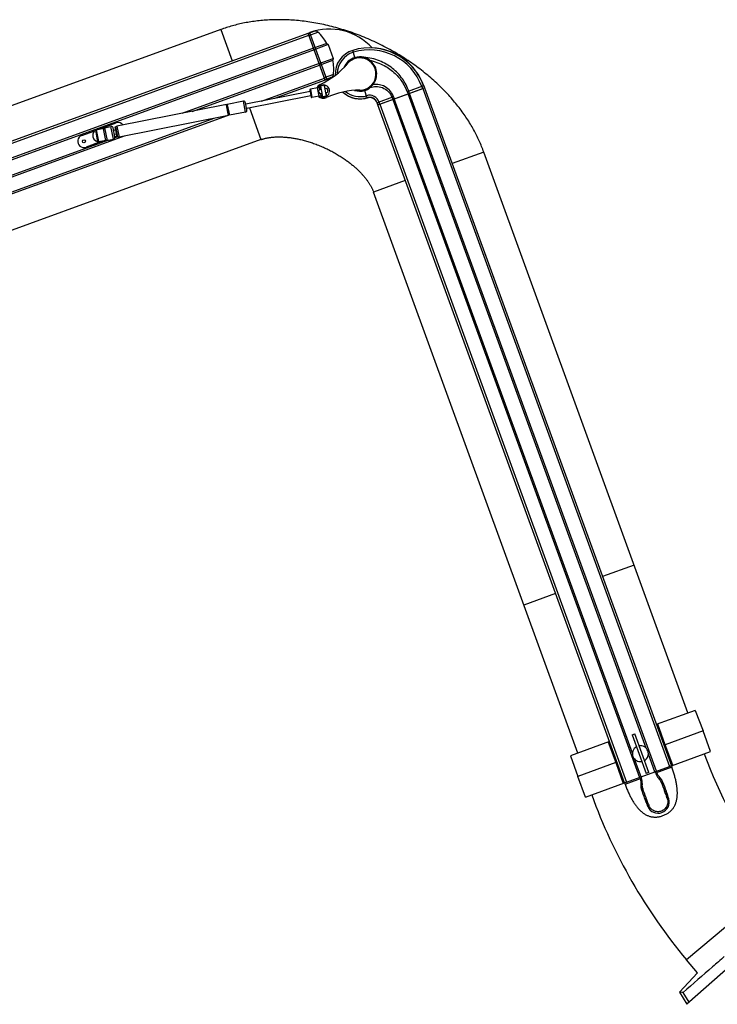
# Model space of a CAD drawing. Extents: x 0 to 594, y 0 to 420.
# Tile 17 of 19: x 494 to 542, y 275 to 342. Entities that reach past the tile are written whole.
import ezdxf

# ---------------------------------------------------------------- set-up
doc = ezdxf.new("R2010")
doc.units = 0
doc.header["$LTSCALE"] = 32.67
for name, color, linetype in [('100-512-R_LIDXF_CONTINUOUS', 7, 'CONTINUOUS'), ('100-5506_R_LDXF_CONTINUOUS', 7, 'CONTINUOUS'), ('100-5512-L_LDXF_CONTINUOUS', 7, 'CONTINUOUS'), ('100-5721_LIGDXF_CONTINUOUS', 7, 'CONTINUOUS'), ('100-5823C_LIDXF_CONTINUOUS', 7, 'CONTINUOUS'), ('100-5835_2_DXF_CONTINUOUS_', 7, 'CONTINUOUS'), ('100-5862A_LIDXF_CONTINUOUS', 7, 'CONTINUOUS'), ('100-5914_3_DXF_CONTINUOUS_', 7, 'CONTINUOUS'), ('102118-REF_1DXF_CONTINUOUS', 7, 'CONTINUOUS'), ('102679_1_DXF_CONTINUOUS_LI', 7, 'CONTINUOUS'), ('102683_1_DXF_CONTINUOUS_LI', 7, 'CONTINUOUS'), ('102715_1_DXF_CONTINUOUS_LI', 7, 'CONTINUOUS'), ('126056_AF1_1DXF_CONTINUOUS', 7, 'CONTINUOUS'), ('135126_23_DXF_CONTINUOUS_L', 7, 'CONTINUOUS'), ('135584_3_DXF_CONTINUOUS_LI', 7, 'CONTINUOUS'), ('STAB_K4-D4_3DXF_CONTINUOUS', 7, 'CONTINUOUS')]:
    doc.layers.add(name, color=color, linetype=linetype)

msp = doc.modelspace()

# ---------------------------------------------------------------- linework, layer by layer
at = {"layer": '100-512-R_LIDXF_CONTINUOUS', "color": 9, "linetype": 'CONTINUOUS'}
for p, q in [((516.947, 339.857), (516.8, 340.346)), ((517.77, 337.116), (517.623, 337.605)), ((521.636, 337.92), (520.522, 337.515)), ((521.505, 337.873), (521.556, 337.732)), ((519.58, 337.172), (518.467, 336.767)), ((518.649, 336.673), (518.598, 336.814))]:
    msp.add_line(p, q, dxfattribs=at)
at = {"layer": '100-512-R_LIDXF_CONTINUOUS', "color": 7, "linetype": 'CONTINUOUS'}
for p, q in [((518.635, 336.668), (521.57, 337.737)), ((520.522, 337.515), (520.574, 337.374)), ((520.676, 337.411), (520.625, 337.552)), ((521.636, 337.92), (521.687, 337.779)), ((518.518, 336.626), (518.467, 336.767)), ((519.478, 337.135), (519.529, 336.994)), ((519.58, 337.172), (519.632, 337.031))]:
    msp.add_line(p, q, dxfattribs=at)
for centre, radius, start, end in [((517.285, 338.731), 1.686, 106.72685, 183.08014), ((517.934, 336.573), 3.94, 20, 106.72685), ((517.285, 338.731), 1.176, 106.72685, 158.35919), ((517.285, 338.731), 1.12, 260.6982, 149.33526), ((517.274, 338.766), 1.139, 75.64525, 106.70997), ((517.226, 338.756), 1.162, 52.60474, 73.46933), ((517.285, 338.731), 1.147, 320.32415, 55.70123), ((517.285, 338.731), 1.686, 226.91776, 286.72685), ((517.285, 338.731), 1.176, 251.64253, 286.72812), ((517.319, 338.62), 1.059, 286.72947, 290.36077), ((517.22, 338.664), 1.158, 311.7211, 324.93513), ((517.934, 336.573), 0.567, 20, 106.72685)]:
    msp.add_arc(centre, radius, start, end, dxfattribs=at)
at = {"layer": '100-512-R_LIDXF_CONTINUOUS', "color": 9, "linetype": 'CONTINUOUS'}
for centre, radius, start, end in [((517.285, 338.731), 1.547, 106.72685, 179.33045), ((517.934, 336.573), 3.801, 20, 106.72685), ((517.285, 338.731), 1.547, 230.67103, 286.72685), ((517.934, 336.573), 0.707, 20, 106.72685)]:
    msp.add_arc(centre, radius, start, end, dxfattribs=at)
at = {"layer": '100-512-R_LIDXF_CONTINUOUS', "color": 7, "linetype": 'CONTINUOUS'}
for points, knots in [([(520.625, 337.552), (520.516, 337.851), (520.215, 338.432), (519.53, 339.162), (518.624, 339.69), (517.92, 339.847), (517.556, 339.87)], [0, 0, 0, 0, 0.235355, 0.477147, 0.730691, 1, 1, 1, 1]), ([(517.931, 339.679), (518.283, 339.599), (518.921, 339.374), (519.688, 338.819), (520.204, 338.185), (520.435, 337.733), (520.522, 337.515)], [0, 0, 0, 0, 0.308062, 0.569422, 0.799214, 1, 1, 1, 1]), ([(517.687, 337.626), (517.715, 337.637), (517.823, 337.682), (517.923, 337.745), (517.991, 337.799)], [0, 0, 0, 0, 0.252332, 1, 1, 1, 1]), ([(517.991, 337.799), (518.114, 337.848), (518.395, 337.903), (518.838, 337.823), (519.242, 337.564), (519.423, 337.286), (519.478, 337.135)], [0, 0, 0, 0, 0.220275, 0.467416, 0.731546, 1, 1, 1, 1]), ([(519.58, 337.172), (519.547, 337.264), (519.465, 337.433), (519.25, 337.702), (518.936, 337.926), (518.537, 338.034), (518.284, 338.02), (518.168, 337.999)], [0, 0, 0, 0, 0.164418, 0.314392, 0.578206, 0.80141, 1, 1, 1, 1])]:
    msp.add_open_spline(points, degree=3, knots=knots, dxfattribs=at)
at = {"layer": '100-5506_R_LDXF_CONTINUOUS', "color": 7, "linetype": 'CONTINUOUS'}
for p, q in [((513.745, 341.513), (513.862, 341.556)), ((513.747, 341.506), (513.865, 341.549)), ((514.864, 338.439), (513.789, 341.393)), ((515.031, 340.82), (514.118, 340.488)), ((515.031, 340.82), (515.117, 340.735)), ((515.117, 340.735), (514.155, 340.385)), ((515.117, 340.735), (515.459, 339.796)), ((514.497, 339.446), (515.459, 339.796)), ((514.535, 339.343), (515.448, 339.675)), ((515.459, 339.796), (515.448, 339.675)), ((514.905, 338.325), (515.023, 338.368)), ((515.025, 338.361), (514.908, 338.318))]:
    msp.add_line(p, q, dxfattribs=at)
at = {"layer": '100-5506_R_LDXF_CONTINUOUS', "color": 9, "linetype": 'CONTINUOUS'}
for p, q in [((513.75, 341.499), (514.169, 341.651)), ((513.798, 341.368), (514.422, 341.595)), ((515.023, 338.368), (513.865, 341.549)), ((515.479, 338.69), (514.855, 338.463)), ((515.321, 338.484), (514.903, 338.332))]:
    msp.add_line(p, q, dxfattribs=at)
at = {"layer": '100-5506_R_LDXF_CONTINUOUS', "color": 7, "linetype": 'CONTINUOUS'}
for centre, radius, start, end in [((515.215, 337.841), 3.954, 42.42593, 110), ((512.005, 339.068), 3.497, 30.0693, 46.26835), ((512.003, 339.072), 3.497, 353.73165, 9.9307), ((515.215, 337.841), 0.554, 86.30341, 110), ((517.285, 338.731), 1.7, 226.60379, 290.29147)]:
    msp.add_arc(centre, radius, start, end, dxfattribs=at)
for points in [[(513.865, 341.549), (513.965, 341.586), (514.067, 341.618), (514.169, 341.651)], [(515.321, 338.484), (515.222, 338.445), (515.123, 338.404), (515.023, 338.368)]]:
    msp.add_open_spline(points, degree=3, dxfattribs=at)
for points, knots in [([(514.422, 341.595), (514.39, 341.626), (514.306, 341.671), (514.211, 341.665), (514.169, 341.651)], [0, 0, 0, 0, 0.499918, 1, 1, 1, 1]), ([(515.321, 338.484), (515.363, 338.501), (515.439, 338.558), (515.474, 338.646), (515.479, 338.691)], [0, 0, 0, 0, 0.500082, 1, 1, 1, 1])]:
    msp.add_open_spline(points, degree=3, knots=knots, dxfattribs=at)
at = {"layer": '100-5512-L_LDXF_CONTINUOUS', "color": 7, "linetype": 'CONTINUOUS'}
for p, q in [((521.649, 337.925), (521.7, 337.784)), ((518.454, 336.762), (518.505, 336.621))]:
    msp.add_line(p, q, dxfattribs=at)
for radius, end in [(3.954, 87.2985), (0.554, 106.72628)]:
    msp.add_arc((517.934, 336.573), radius, 20, end, dxfattribs=at)
at = {"layer": '100-5721_LIGDXF_CONTINUOUS', "color": 7, "linetype": 'CONTINUOUS'}
for p, q in [((537.461, 291.003), (537.427, 291.097)), ((537.521, 291.132), (537.555, 291.038)), ((538.544, 291.504), (538.483, 291.482)), ((538.544, 291.504), (538.578, 291.41)), ((536.373, 290.714), (536.408, 290.62)), ((536.467, 290.748), (536.502, 290.654)), ((537.95, 290.405), (537.943, 290.425)), ((535.411, 290.364), (535.35, 290.341)), ((535.385, 290.248), (535.35, 290.341)), ((536.504, 289.901), (536.513, 289.878)), ((538.095, 289.729), (538.079, 289.771)), ((538.205, 289.721), (538.188, 289.764)), ((536.741, 289.238), (536.758, 289.19)), ((536.835, 289.271), (536.819, 289.317)), ((536.882, 289.14), (536.9, 289.089)), ((538.162, 289.548), (538.145, 289.596)), ((538.262, 289.277), (538.24, 289.337)), ((536.975, 288.88), (536.998, 288.817))]:
    msp.add_line(p, q, dxfattribs=at)
at = {"layer": '100-5721_LIGDXF_CONTINUOUS', "color": 9, "linetype": 'CONTINUOUS'}
for p, q in [((538.578, 291.41), (537.461, 291.003)), ((535.385, 290.248), (536.502, 290.654)), ((537.666, 290.661), (537.773, 290.693)), ((537.701, 290.623), (537.809, 290.654)), ((537.842, 290.409), (537.943, 290.425)), ((537.849, 290.39), (537.95, 290.405)), ((536.562, 290.208), (536.46, 290.158)), ((536.565, 290.264), (536.462, 290.216)), ((536.591, 289.958), (536.504, 289.901)), ((536.599, 289.935), (536.513, 289.878)), ((538.079, 289.771), (538.188, 289.764)), ((538.095, 289.729), (538.205, 289.721)), ((536.819, 289.317), (536.741, 289.238)), ((536.835, 289.271), (536.758, 289.19)), ((536.882, 289.14), (536.806, 289.055)), ((536.9, 289.089), (536.825, 289.001)), ((538.145, 289.596), (538.256, 289.582)), ((538.162, 289.548), (538.274, 289.533)), ((538.24, 289.337), (538.356, 289.311)), ((538.262, 289.277), (538.376, 289.248)), ((536.975, 288.88), (536.904, 288.783)), ((536.998, 288.817), (536.931, 288.718))]:
    msp.add_line(p, q, dxfattribs=at)
at = {"layer": '100-5721_LIGDXF_CONTINUOUS', "color": 7, "linetype": 'CONTINUOUS'}
for centre, radius, start, end in [((538.535, 291.436), 1.164, 221.77864, 224.31976), ((537.233, 290.161), 0.757, 40.57803, 44.59569), ((537.23, 290.162), 0.66, 20.27668, 22.00977), ((619.58, 320.388), 87.062, 200.15464, 200.58911), ((621.986, 321.271), 89.525, 200.16766, 200.60534), ((537.217, 290.156), 0.757, 175.41727, 179.78808), ((451.619, 259.268), 90.244, 19.39624, 19.82769), ((535.498, 290.293), 1.068, 355.40949, 358.41797), ((537.21, 290.155), 0.649, 197.63468, 199.76276), ((457.264, 261.275), 84.353, 19.41682, 19.86263), ((519.676, 282.735), 19.702, 20.38019, 20.794), ((520.697, 283.142), 18.704, 20.14226, 20.59474), ((553.915, 295.236), 18.192, 199.41137, 199.8636), ((523.539, 284.215), 14.122, 19.80975, 20.04007), ((555.302, 295.719), 19.56, 199.24855, 199.6543), ((537.631, 289.043), 0.772, 204.90357, 15.37233), ((552.277, 294.676), 14.917, 199.96592, 200.16866), ((537.58, 289.029), 0.825, 15.39144, 20.02403), ((537.68, 289.066), 0.826, 199.99807, 204.88471)]:
    msp.add_arc(centre, radius, start, end, dxfattribs=at)
for points, knots in [([(535.385, 290.248), (535.401, 290.201), (535.436, 290.11), (535.488, 289.975), (535.542, 289.843), (535.598, 289.716), (535.654, 289.593), (535.712, 289.473), (535.771, 289.357), (535.831, 289.245), (535.893, 289.137), (535.957, 289.033), (536.022, 288.933), (536.089, 288.837), (536.158, 288.744), (536.229, 288.656), (536.303, 288.572), (536.379, 288.492), (536.458, 288.416), (536.541, 288.345), (536.628, 288.279), (536.717, 288.218), (536.808, 288.165), (536.9, 288.121), (536.991, 288.084), (537.082, 288.054), (537.173, 288.031), (537.264, 288.015), (537.358, 288.006), (537.453, 288.004), (537.55, 288.008), (537.651, 288.02), (537.756, 288.039), (537.863, 288.067), (537.972, 288.103), (538.079, 288.145), (538.18, 288.193), (538.272, 288.245), (538.357, 288.301), (538.435, 288.361), (538.506, 288.424), (538.572, 288.49), (538.632, 288.562), (538.687, 288.637), (538.738, 288.718), (538.784, 288.805), (538.825, 288.898), (538.861, 288.997), (538.891, 289.101), (538.915, 289.208), (538.933, 289.317), (538.945, 289.426), (538.952, 289.536), (538.954, 289.648), (538.952, 289.761), (538.946, 289.876), (538.935, 289.993), (538.921, 290.112), (538.902, 290.232), (538.88, 290.355), (538.855, 290.48), (538.825, 290.606), (538.793, 290.735), (538.757, 290.866), (538.717, 290.999), (538.674, 291.134), (538.628, 291.272), (538.595, 291.364), (538.578, 291.41)], [0, 0, 0, 0, 0.01961, 0.038802, 0.057582, 0.075956, 0.093933, 0.111519, 0.128726, 0.145564, 0.162047, 0.178188, 0.194007, 0.209523, 0.224761, 0.239751, 0.254527, 0.269133, 0.283637, 0.298104, 0.31256, 0.326912, 0.340895, 0.354381, 0.367336, 0.379894, 0.392248, 0.404537, 0.416881, 0.42941, 0.442265, 0.455642, 0.469706, 0.484484, 0.499839, 0.515194, 0.529998, 0.544095, 0.557488, 0.570351, 0.582889, 0.595248, 0.607544, 0.619916, 0.63248, 0.645421, 0.658894, 0.672894, 0.687243, 0.701792, 0.716355, 0.730874, 0.745463, 0.760237, 0.775237, 0.79048, 0.805997, 0.821815, 0.837959, 0.854441, 0.871279, 0.888485, 0.906071, 0.924046, 0.94242, 0.961199, 0.98039, 1, 1, 1, 1]), ([(538.262, 289.277), (538.292, 289.195), (538.321, 289.016), (538.257, 288.754), (538.098, 288.535), (537.867, 288.395), (537.6, 288.354), (537.338, 288.419), (537.12, 288.579), (537.028, 288.735), (536.998, 288.817)], [0, 0, 0, 0, 0.125009, 0.250005, 0.375, 0.499996, 0.624992, 0.749989, 0.874989, 1, 1, 1, 1])]:
    msp.add_open_spline(points, degree=3, knots=knots, dxfattribs=at)
for points in [[(536.408, 290.62), (536.454, 290.492), (536.473, 290.351), (536.462, 290.216)], [(536.565, 290.264), (536.569, 290.396), (536.547, 290.53), (536.502, 290.654)], [(537.461, 291.003), (537.507, 290.878), (537.577, 290.76), (537.666, 290.661)], [(537.773, 290.693), (537.678, 290.79), (537.601, 290.91), (537.555, 291.038)], [(537.701, 290.623), (537.761, 290.562), (537.81, 290.488), (537.842, 290.409)], [(537.943, 290.425), (537.912, 290.508), (537.866, 290.587), (537.809, 290.654)], [(536.46, 290.158), (536.46, 290.071), (536.475, 289.983), (536.504, 289.901)], [(536.591, 289.958), (536.565, 290.038), (536.555, 290.124), (536.562, 290.208)], [(536.975, 288.88), (536.95, 288.95), (536.925, 289.019), (536.9, 289.089)], [(538.162, 289.548), (538.188, 289.477), (538.214, 289.407), (538.24, 289.337)], [(538.356, 289.311), (538.329, 289.385), (538.301, 289.459), (538.274, 289.533)], [(536.825, 289.001), (536.852, 288.928), (536.878, 288.856), (536.904, 288.783)]]:
    msp.add_open_spline(points, degree=3, dxfattribs=at)
at = {"layer": '100-5823C_LIDXF_CONTINUOUS', "color": 7, "linetype": 'CONTINUOUS'}
for p, q in [((540.179, 295.291), (537.519, 294.323)), ((540.179, 295.291), (540.717, 293.891)), ((538.116, 292.944), (537.614, 294.358)), ((540.717, 293.891), (538.116, 292.944)), ((541.205, 292.472), (540.717, 293.891)), ((534.324, 293.16), (531.663, 292.192)), ((534.228, 293.126), (534.753, 291.72)), ((538.64, 291.539), (538.116, 292.944)), ((538.545, 291.504), (541.205, 292.472)), ((531.663, 292.192), (532.152, 290.774)), ((534.753, 291.72), (532.152, 290.774)), ((534.753, 291.72), (535.254, 290.307)), ((532.689, 289.373), (532.152, 290.774)), ((532.689, 289.373), (535.35, 290.341))]:
    msp.add_line(p, q, dxfattribs=at)
at = {"layer": '100-5835_2_DXF_CONTINUOUS_', "color": 7, "linetype": 'CONTINUOUS'}
for p, q in [((535.859, 293.621), (536.047, 293.689)), ((535.859, 293.621), (536.822, 290.975)), ((537.01, 291.044), (536.047, 293.689)), ((537.01, 291.044), (536.822, 290.975))]:
    msp.add_line(p, q, dxfattribs=at)
for start, end in [(120.63355, 279.36645), (300.63355, 99.36645)]:
    msp.add_arc((536.434, 292.332), 0.542, start, end, dxfattribs=at)
at = {"layer": '100-5862A_LIDXF_CONTINUOUS', "color": 7, "linetype": 'CONTINUOUS'}
for p, q in [((542.625, 277.896), (539.604, 275.223)), ((540.331, 277.361), (539.093, 276.057)), ((539.093, 276.057), (539.604, 275.223)), ((539.761, 275.362), (539.345, 276.036))]:
    msp.add_line(p, q, dxfattribs=at)
for points, knots in [([(542.157, 278.478), (541.89, 278.245), (540.955, 277.428), (540.018, 276.614), (539.345, 276.036)], [0, 0, 0, 0, 0.285752, 1, 1, 1, 1]), ([(539.345, 276.036), (539.283, 276.036), (539.198, 276.04), (539.115, 276.053), (539.093, 276.057)], [0, 0, 0, 0, 0.735925, 1, 1, 1, 1])]:
    msp.add_open_spline(points, degree=3, knots=knots, dxfattribs=at)
at = {"layer": '100-5914_3_DXF_CONTINUOUS_', "color": 7, "linetype": 'CONTINUOUS'}
for p, q in [((498.3, 334.535), (499.196, 334.861)), ((499.605, 335.01), (500.65, 335.39)), ((499.636, 334.116), (498.591, 333.736)), ((500.678, 334.496), (500.56, 334.453))]:
    msp.add_line(p, q, dxfattribs=at)
msp.add_circle((498.446, 334.135), 0.105, dxfattribs=at)
for centre, start, end in [((500.795, 334.99), 36.86067, 110), ((498.446, 334.135), 110, 290)]:
    msp.add_arc(centre, 0.425, start, end, dxfattribs=at)
at = {"layer": '102118-REF_1DXF_CONTINUOUS', "color": 7, "linetype": 'CONTINUOUS'}
for p, q in [((513.881, 337.541), (509.499, 336.673)), ((513.863, 337.629), (513.956, 337.159)), ((514.399, 337.786), (513.903, 337.688)), ((514.506, 337.87), (514.516, 337.893)), ((514.522, 337.668), (514.559, 337.676)), ((514.559, 337.676), (514.626, 337.689)), ((514.629, 337.676), (514.575, 337.945)), ((514.576, 337.944), (514.58, 337.945)), ((514.855, 337.975), (514.58, 337.921)), ((514.58, 337.945), (514.585, 337.946)), ((514.585, 337.946), (514.588, 337.947)), ((514.852, 337.963), (514.587, 337.91)), ((514.587, 337.91), (514.733, 337.175)), ((514.725, 337.974), (514.588, 337.947)), ((514.859, 337.929), (514.852, 337.963)), ((514.855, 337.98), (514.854, 337.98)), ((514.855, 337.98), (514.854, 337.98)), ((514.854, 337.98), (514.903, 337.73)), ((514.998, 337.227), (514.859, 337.929)), ((514.901, 337.743), (515.023, 337.767)), ((514.957, 337.462), (515.006, 337.212)), ((515.081, 337.473), (514.959, 337.449)), ((515.212, 337.638), (515.21, 337.651)), ((513.939, 337.247), (509.557, 336.379)), ((514.511, 337.217), (514.015, 337.119)), ((514.618, 337.381), (514.58, 337.374)), ((514.684, 337.394), (514.618, 337.381)), ((514.642, 337.181), (514.661, 337.164)), ((514.682, 337.407), (514.735, 337.138)), ((514.73, 337.163), (515.005, 337.217)), ((514.998, 337.227), (514.733, 337.175)), ((514.747, 337.141), (514.885, 337.168)), ((515.006, 337.212), (515.007, 337.213)), ((515.006, 337.212), (515.007, 337.213))]:
    msp.add_line(p, q, dxfattribs=at)
at = {"layer": '102118-REF_1DXF_CONTINUOUS', "color": 9, "linetype": 'CONTINUOUS'}
for p, q in [((513.903, 337.688), (514.015, 337.119)), ((514.511, 337.217), (514.399, 337.786)), ((514.506, 337.87), (514.545, 337.673)), ((514.559, 337.676), (514.516, 337.893)), ((514.603, 337.378), (514.642, 337.181)), ((514.661, 337.164), (514.618, 337.381))]:
    msp.add_line(p, q, dxfattribs=at)
at = {"layer": '102118-REF_1DXF_CONTINUOUS', "color": 7, "linetype": 'CONTINUOUS'}
for points in [[(514.454, 337.502), (514.454, 337.502), (514.454, 337.502), (514.454, 337.502), (514.454, 337.502), (514.455, 337.502), (514.455, 337.503), (514.455, 337.503), (514.455, 337.503), (514.455, 337.503)], [(514.455, 337.501), (514.455, 337.501), (514.455, 337.501), (514.455, 337.501), (514.455, 337.501), (514.455, 337.501), (514.455, 337.501), (514.454, 337.501), (514.454, 337.502), (514.454, 337.502)]]:
    msp.add_lwpolyline(points, dxfattribs=at)
for centre, radius, start, end in [((513.912, 337.639), 0.05, 101.20599, 191.20599), ((514.369, 337.934), 0.15, 281.20599, 334.93762), ((514.607, 337.851), 0.1, 108.38682, 154.93762), ((514.603, 337.858), 0.01, 191.20599, 251.13044), ((514.806, 337.566), 0.416, 83.3218, 101.1531), ((514.807, 337.647), 0.336, 76.57409, 81.77481), ((514.858, 337.909), 0.01, 311.13594, 11.20599), ((514.805, 337.571), 0.412, 11.20599, 66.1317), ((514.805, 337.571), 0.293, 340.45382, 41.95816), ((514.805, 337.571), 0.412, 316.27898, 9.3097), ((514.006, 337.168), 0.05, 191.20599, 281.20599), ((514.541, 337.07), 0.15, 47.47436, 101.20599), ((514.728, 337.238), 0.1, 227.47436, 274.02517), ((514.727, 337.229), 0.01, 131.20599, 184.22442), ((514.803, 337.577), 0.416, 281.25879, 299.09025), ((514.983, 337.279), 0.01, 11.20599, 71.27604), ((514.836, 337.501), 0.335, 300.64162, 305.83443)]:
    msp.add_arc(centre, radius, start, end, dxfattribs=at)
for points in [[(514.455, 337.503), (514.48, 337.557), (514.505, 337.611), (514.522, 337.668)], [(514.58, 337.374), (514.543, 337.42), (514.499, 337.46), (514.455, 337.501)], [(514.629, 337.676), (514.63, 337.669), (514.633, 337.661), (514.638, 337.656)], [(514.683, 337.429), (514.68, 337.423), (514.681, 337.414), (514.682, 337.407)], [(514.903, 337.708), (514.905, 337.715), (514.905, 337.723), (514.903, 337.73)], [(514.957, 337.462), (514.955, 337.469), (514.953, 337.477), (514.947, 337.482)], [(514.747, 337.141), (514.743, 337.14), (514.739, 337.139), (514.735, 337.14)]]:
    msp.add_open_spline(points, degree=3, dxfattribs=at)
for points, knots in [([(514.854, 337.978), (514.865, 337.977), (514.905, 337.972), (514.944, 337.961), (514.972, 337.948)], [0, 0, 0, 0, 0.259083, 1, 1, 1, 1]), ([(515.103, 337.286), (515.096, 337.279), (515.067, 337.251), (515.033, 337.228), (515.006, 337.214)], [0, 0, 0, 0, 0.241025, 1, 1, 1, 1])]:
    msp.add_open_spline(points, degree=3, knots=knots, dxfattribs=at)
at = {"layer": '102679_1_DXF_CONTINUOUS_LI', "color": 7, "linetype": 'CONTINUOUS'}
for p, q in [((518.505, 336.621), (521.7, 337.784)), ((521.7, 337.784), (538.545, 291.504)), ((519.53, 336.994), (536.374, 290.714)), ((535.893, 292.358), (519.633, 337.032)), ((536.833, 292.7), (520.573, 337.374)), ((537.52, 291.131), (520.676, 337.411)), ((535.35, 290.341), (518.505, 336.621)), ((536.477, 290.752), (536.036, 291.965)), ((537.417, 291.094), (536.975, 292.307)), ((535.411, 290.364), (538.483, 291.482)), ((538.544, 291.504), (538.545, 291.504))]:
    msp.add_line(p, q, dxfattribs=at)
at = {"layer": '102679_1_DXF_CONTINUOUS_LI', "color": 9, "linetype": 'CONTINUOUS'}
for p, q in [((521.57, 337.737), (538.415, 291.457)), ((518.635, 336.668), (535.48, 290.389))]:
    msp.add_line(p, q, dxfattribs=at)
at = {"layer": '102683_1_DXF_CONTINUOUS_LI', "color": 7, "linetype": 'CONTINUOUS'}
for p, q in [((451.021, 318.683), (513.745, 341.513)), ((514.908, 338.318), (513.745, 341.513)), ((514.118, 340.489), (451.393, 317.659)), ((514.155, 340.385), (451.431, 317.556)), ((514.497, 339.446), (505.133, 336.037)), ((505.837, 336.177), (514.535, 339.343)), ((514.908, 338.318), (511.45, 337.059)), ((509.606, 336.388), (509.558, 336.371)), ((508.223, 335.885), (466.852, 320.827)), ((508.37, 335.938), (508.322, 335.921)), ((500.117, 334.212), (451.773, 316.616)), ((451.81, 316.513), (501.227, 334.499)), ((500.693, 334.421), (500.562, 334.374))]:
    msp.add_line(p, q, dxfattribs=at)
at = {"layer": '102683_1_DXF_CONTINUOUS_LI', "color": 9, "linetype": 'CONTINUOUS'}
for p, q in [((451.068, 318.553), (513.792, 341.383)), ((510.561, 336.883), (514.861, 338.448)), ((452.136, 315.618), (507.335, 335.709))]:
    msp.add_line(p, q, dxfattribs=at)
at = {"layer": '102715_1_DXF_CONTINUOUS_LI', "color": 7, "linetype": 'CONTINUOUS'}
for centre, radius, start, end in [((512.256, 343.009), 5.502, 295, 319.61603), ((517.285, 338.731), 1.1, 270.38397, 139.61603), ((514.793, 337.569), 0.5, 115, 155.73797), ((517.329, 332.129), 5.502, 90.38397, 115), ((514.793, 337.569), 0.5, 226.67543, 295)]:
    msp.add_arc(centre, radius, start, end, dxfattribs=at)
at = {"layer": '126056_AF1_1DXF_CONTINUOUS', "color": 9, "linetype": 'CONTINUOUS'}
for p, q in [((538.545, 291.5), (540.791, 292.312)), ((545.647, 283.342), (539.573, 278.268))]:
    msp.add_line(p, q, dxfattribs=at)
at = {"layer": '126056_AF1_1DXF_CONTINUOUS', "color": 7, "linetype": 'CONTINUOUS'}
for p, q in [((540.791, 292.312), (540.788, 292.321)), ((540.331, 277.361), (539.573, 278.268))]:
    msp.add_line(p, q, dxfattribs=at)
for radius, start, end in [(29.231, 199.87103, 217.18238), (37.406, 199.88512, 219.87103)]:
    msp.add_arc((568.282, 302.248), radius, start, end, dxfattribs=at)
at = {"layer": '135126_23_DXF_CONTINUOUS_L', "color": 7, "linetype": 'CONTINUOUS'}
for p, q in [((507.799, 341.77), (463.806, 325.758)), ((510.535, 334.252), (466.543, 318.24)), ((539.68, 295.11), (525.743, 333.402)), ((532.162, 292.374), (518.225, 330.666))]:
    msp.add_line(p, q, dxfattribs=at)
at = {"layer": '135126_23_DXF_CONTINUOUS_L', "color": 9, "linetype": 'CONTINUOUS'}
for p, q in [((507.799, 341.77), (508.577, 339.632)), ((509.747, 336.416), (510.535, 334.252)), ((525.743, 333.402), (523.581, 332.616)), ((520.386, 331.453), (518.225, 330.666)), ((536.003, 305.212), (533.842, 304.425)), ((530.647, 303.262), (528.486, 302.475))]:
    msp.add_line(p, q, dxfattribs=at)
at = {"layer": '135126_23_DXF_CONTINUOUS_L', "color": 7, "linetype": 'CONTINUOUS'}
for points in [[(525.743, 333.402), (525.71, 333.492), (525.672, 333.59), (525.634, 333.687), (525.595, 333.784), (525.555, 333.881), (525.514, 333.978), (525.472, 334.074), (525.429, 334.17), (525.385, 334.266), (525.339, 334.362), (525.293, 334.458), (525.246, 334.554), (525.197, 334.649), (525.147, 334.744), (525.097, 334.839), (525.045, 334.934), (524.992, 335.029), (524.938, 335.124), (524.883, 335.218), (524.826, 335.313), (524.769, 335.407), (524.71, 335.501), (524.65, 335.595), (524.589, 335.689), (524.527, 335.783), (524.463, 335.877), (524.398, 335.971), (524.332, 336.065), (524.265, 336.159), (524.196, 336.252), (524.126, 336.346), (524.054, 336.44), (523.981, 336.533), (523.907, 336.627), (523.831, 336.721), (523.754, 336.814), (523.675, 336.908), (523.595, 337.001), (523.514, 337.094), (523.431, 337.188), (523.347, 337.281), (523.261, 337.373), (523.174, 337.466), (523.086, 337.559), (522.996, 337.651), (522.905, 337.743), (522.812, 337.834), (522.718, 337.926), (522.623, 338.017), (522.526, 338.107), (522.428, 338.198), (522.329, 338.288), (522.229, 338.377), (522.127, 338.466), (522.023, 338.554), (521.919, 338.642), (521.813, 338.73), (521.706, 338.817), (521.598, 338.903), (521.488, 338.989), (521.377, 339.074), (521.265, 339.158), (521.152, 339.242), (521.038, 339.325), (520.923, 339.408), (520.806, 339.489), (520.688, 339.57), (520.569, 339.65), (520.449, 339.73), (520.328, 339.809), (520.206, 339.886), (520.083, 339.963), (519.958, 340.04), (519.833, 340.115), (519.707, 340.189), (519.579, 340.263), (519.451, 340.336), (519.322, 340.407), (519.191, 340.478), (519.06, 340.548), (518.929, 340.616), (518.796, 340.684), (518.663, 340.75), (518.529, 340.815), (518.395, 340.88), (518.26, 340.943), (518.124, 341.004), (517.989, 341.065), (517.852, 341.124), (517.715, 341.183), (517.578, 341.239), (517.441, 341.295), (517.303, 341.349), (517.165, 341.403), (517.026, 341.454), (516.888, 341.505), (516.75, 341.554), (516.611, 341.602), (516.473, 341.648), (516.334, 341.693), (516.196, 341.737), (516.058, 341.779), (515.92, 341.82), (515.782, 341.86), (515.644, 341.898), (515.506, 341.935), (515.369, 341.971), (515.231, 342.005), (515.094, 342.038), (514.958, 342.07), (514.821, 342.1), (514.685, 342.129), (514.549, 342.156), (514.414, 342.183), (514.278, 342.208), (514.144, 342.231), (514.01, 342.253), (513.876, 342.274), (513.743, 342.294), (513.61, 342.312), (513.478, 342.33), (513.347, 342.345), (513.216, 342.36), (513.087, 342.373), (512.957, 342.385), (512.829, 342.396), (512.701, 342.405), (512.573, 342.414), (512.447, 342.421), (512.321, 342.427), (512.196, 342.431), (512.072, 342.435), (511.949, 342.437), (511.826, 342.438), (511.704, 342.438), (511.583, 342.437), (511.462, 342.435), (511.342, 342.432), (511.222, 342.427), (511.104, 342.422), (510.985, 342.415), (510.868, 342.408), (510.751, 342.399), (510.635, 342.389), (510.52, 342.378), (510.405, 342.367), (510.291, 342.354), (510.178, 342.34), (510.066, 342.325), (509.955, 342.309), (509.845, 342.293), (509.735, 342.275), (509.626, 342.256), (509.518, 342.237), (509.411, 342.216), (509.305, 342.195), (509.199, 342.173), (509.094, 342.15), (508.99, 342.125), (508.886, 342.1), (508.784, 342.074), (508.681, 342.048), (508.58, 342.02), (508.479, 341.991), (508.379, 341.962), (508.279, 341.932), (508.181, 341.9), (508.082, 341.868), (507.985, 341.835), (507.887, 341.802), (507.799, 341.77)], [(510.535, 334.252), (510.562, 334.262), (510.593, 334.273), (510.625, 334.283), (510.659, 334.293), (510.693, 334.304), (510.728, 334.313), (510.764, 334.323), (510.801, 334.332), (510.839, 334.342), (510.877, 334.35), (510.917, 334.359), (510.957, 334.367), (510.998, 334.374), (511.039, 334.382), (511.082, 334.389), (511.125, 334.395), (511.169, 334.401), (511.213, 334.407), (511.258, 334.412), (511.304, 334.417), (511.35, 334.421), (511.397, 334.425), (511.445, 334.428), (511.493, 334.431), (511.542, 334.434), (511.591, 334.435), (511.641, 334.437), (511.692, 334.438), (511.743, 334.438), (511.794, 334.438), (511.846, 334.437), (511.899, 334.436), (511.953, 334.434), (512.007, 334.432), (512.061, 334.429), (512.117, 334.426), (512.173, 334.422), (512.23, 334.418), (512.287, 334.413), (512.345, 334.407), (512.405, 334.401), (512.465, 334.394), (512.525, 334.386), (512.587, 334.378), (512.65, 334.369), (512.714, 334.359), (512.779, 334.348), (512.845, 334.337), (512.912, 334.325), (512.981, 334.311), (513.05, 334.297), (513.121, 334.283), (513.192, 334.267), (513.265, 334.25), (513.338, 334.232), (513.413, 334.213), (513.489, 334.194), (513.565, 334.173), (513.643, 334.151), (513.721, 334.128), (513.8, 334.104), (513.88, 334.079), (513.961, 334.053), (514.042, 334.025), (514.124, 333.997), (514.207, 333.967), (514.29, 333.937), (514.373, 333.905), (514.457, 333.872), (514.541, 333.838), (514.625, 333.803), (514.709, 333.768), (514.792, 333.731), (514.875, 333.694), (514.958, 333.655), (515.04, 333.616), (515.121, 333.577), (515.202, 333.537), (515.282, 333.496), (515.361, 333.454), (515.438, 333.413), (515.515, 333.37), (515.591, 333.328), (515.665, 333.285), (515.738, 333.242), (515.81, 333.199), (515.88, 333.156), (515.948, 333.113), (516.016, 333.07), (516.082, 333.027), (516.146, 332.984), (516.21, 332.941), (516.271, 332.898), (516.332, 332.856), (516.391, 332.813), (516.449, 332.77), (516.506, 332.728), (516.562, 332.685), (516.616, 332.643), (516.669, 332.601), (516.721, 332.56), (516.772, 332.518), (516.821, 332.477), (516.869, 332.436), (516.916, 332.396), (516.962, 332.355), (517.007, 332.315), (517.05, 332.276), (517.093, 332.236), (517.134, 332.197), (517.175, 332.158), (517.215, 332.119), (517.253, 332.08), (517.291, 332.042), (517.328, 332.003), (517.365, 331.965), (517.4, 331.927), (517.435, 331.889), (517.47, 331.851), (517.503, 331.813), (517.536, 331.775), (517.568, 331.737), (517.599, 331.699), (517.63, 331.662), (517.66, 331.624), (517.689, 331.587), (517.718, 331.55), (517.746, 331.513), (517.773, 331.475), (517.8, 331.439), (517.826, 331.402), (517.851, 331.365), (517.876, 331.329), (517.9, 331.292), (517.924, 331.256), (517.946, 331.22), (517.969, 331.184), (517.99, 331.149), (518.011, 331.114), (518.031, 331.079), (518.05, 331.044), (518.069, 331.01), (518.087, 330.976), (518.104, 330.942), (518.121, 330.909), (518.136, 330.876), (518.152, 330.844), (518.166, 330.812), (518.179, 330.781), (518.192, 330.751), (518.204, 330.721), (518.216, 330.691), (518.225, 330.666)]]:
    msp.add_lwpolyline(points, dxfattribs=at)
at = {"layer": '135584_3_DXF_CONTINUOUS_LI', "color": 7, "linetype": 'CONTINUOUS'}
for p, q in [((509.332, 336.869), (508.229, 336.651)), ((509.576, 336.281), (509.479, 336.771)), ((508.18, 336.641), (500.7, 335.159)), ((508.185, 336.614), (508.18, 336.641)), ((508.234, 336.626), (508.184, 336.616)), ((508.325, 335.905), (508.185, 336.614)), ((508.229, 336.651), (508.234, 336.624)), ((508.234, 336.624), (508.374, 335.915)), ((509.478, 336.134), (508.374, 335.915)), ((508.325, 335.905), (500.846, 334.423)), ((508.37, 335.94), (508.321, 335.93)), ((500.597, 334.909), (500.474, 334.885)), ((500.631, 335.12), (500.558, 335.105)), ((500.558, 335.105), (500.597, 334.909)), ((500.597, 334.909), (500.694, 334.419)), ((500.767, 334.433), (500.631, 335.12)), ((500.655, 334.615), (500.532, 334.591)), ((500.767, 334.433), (500.694, 334.419))]:
    msp.add_line(p, q, dxfattribs=at)
at = {"layer": '135584_3_DXF_CONTINUOUS_LI', "color": 9, "linetype": 'CONTINUOUS'}
for p, q in [((509.478, 336.134), (509.332, 336.869)), ((500.7, 335.159), (500.846, 334.423))]:
    msp.add_line(p, q, dxfattribs=at)
at = {"layer": '135584_3_DXF_CONTINUOUS_LI', "color": 7, "linetype": 'CONTINUOUS'}
for centre, start, end in [((509.357, 336.747), 11.20599, 101.20599), ((509.454, 336.256), 281.20599, 11.20599), ((500.724, 335.037), 101.20599, 138.07589), ((500.821, 334.546), 244.33609, 281.20599)]:
    msp.add_arc(centre, 0.125, start, end, dxfattribs=at)
at = {"layer": 'STAB_K4-D4_3DXF_CONTINUOUS', "color": 7, "linetype": 'CONTINUOUS'}
for p, q in [((499.231, 334.891), (499.298, 334.904)), ((499.231, 334.891), (499.386, 334.111)), ((499.293, 334.929), (499.783, 335.027)), ((499.293, 334.929), (499.452, 334.128)), ((499.411, 334.971), (500.293, 335.146)), ((499.789, 334.998), (499.783, 335.027)), ((499.788, 335.001), (499.864, 335.016)), ((499.948, 334.196), (499.789, 334.998)), ((499.855, 335.059), (500.027, 334.194)), ((500.564, 334.43), (500.442, 335.046)), ((499.452, 334.125), (499.386, 334.111)), ((499.452, 334.128), (499.457, 334.099)), ((499.948, 334.196), (499.457, 334.099)), ((499.582, 334.106), (500.464, 334.28)), ((500.018, 334.237), (499.943, 334.222))]:
    msp.add_line(p, q, dxfattribs=at)
at = {"layer": 'STAB_K4-D4_3DXF_CONTINUOUS', "color": 9, "linetype": 'CONTINUOUS'}
msp.add_line((500.464, 334.28), (500.293, 335.146), dxfattribs=at)
at = {"layer": 'STAB_K4-D4_3DXF_CONTINUOUS', "color": 7, "linetype": 'CONTINUOUS'}
for centre, radius, start, end in [((499.497, 334.538), 0.441, 101.20599, 281.20599), ((500.317, 335.021), 0.127, 11.20599, 101.20599), ((500.439, 334.405), 0.127, 281.20599, 11.20599)]:
    msp.add_arc(centre, radius, start, end, dxfattribs=at)

doc.saveas('drawing.dxf')
